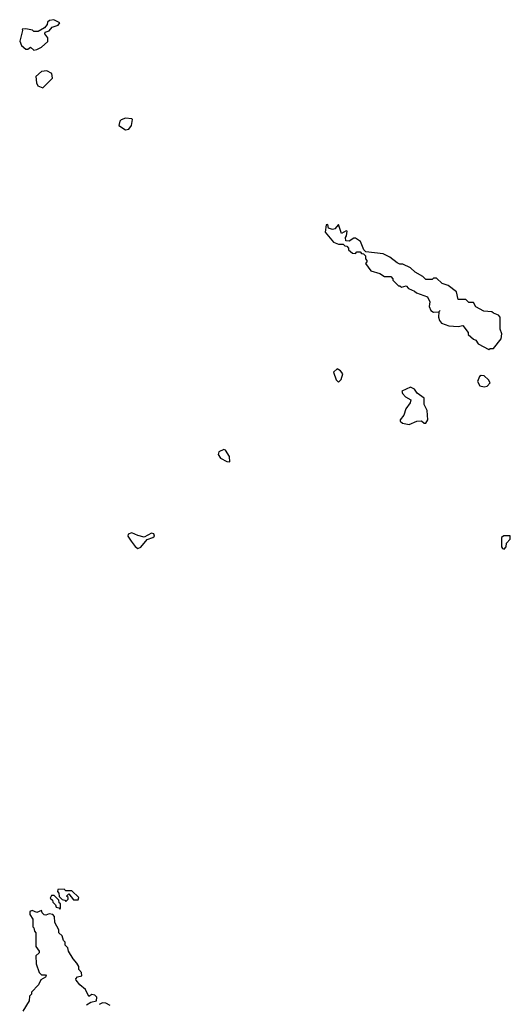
# Model space of a CAD drawing. Extents: x 2710666 to 2828562, y 857017 to 964538.
# Tile 90 of 138: x 2734024 to 2737226, y 922838 to 929266. Entities that reach past the tile are written whole.
import ezdxf

# ---------------------------------------------------------------- set-up
doc = ezdxf.new("R2010")
doc.units = 0

msp = doc.modelspace()

# ---------------------------------------------------------------- linework, layer by layer
at = {"layer": '0CON05XD'}
for points in [[(2734115, 929067.5), (2734135, 929072.5), (2734165, 929087.5), (2734206.7, 929125), (2734207, 929147), (2734187.5, 929175), (2734190, 929185), (2734216.7, 929193.3), (2734235, 929217.5), (2734275, 929230), (2734286.4, 929246.4), (2734246.4, 929266.4), (2734218.3, 929261.7), (2734205, 929250), (2734202.5, 929235), (2734186.4, 929213.6), (2734145, 929190), (2734115, 929190), (2734107, 929197), (2734063, 929207), (2734040, 929205), (2734042.5, 929195), (2734023.8, 929126.2), (2734035, 929097.5), (2734063.6, 929073.6), (2734076.2, 929073.8), (2734095, 929087.5), (2734115, 929067.5)], [(2734175, 928822.5), (2734237.5, 928885), (2734232.5, 928915), (2734201.7, 928931.7), (2734165, 928927.5), (2734130, 928895), (2734132.5, 928855), (2734142.5, 928835), (2734175, 928822.5)], [(2734715, 928547.5), (2734735, 928552.5), (2734752.5, 928575), (2734760, 928615), (2734755, 928620), (2734715, 928622.5), (2734685, 928612.5), (2734677.5, 928605), (2734670, 928575), (2734715, 928547.5)], [(2737085, 927112.5), (2737095, 927120), (2737115, 927120), (2737167, 927183), (2737170, 927215), (2737160, 927245), (2737160, 927325), (2737148.3, 927338.3), (2737115, 927350), (2737105, 927360), (2737053, 927363), (2737001.7, 927391.7), (2736985, 927420), (2736955, 927420), (2736935, 927440), (2736885, 927440), (2736875, 927490), (2736820.7, 927530.7), (2736780, 927545), (2736745, 927580), (2736725, 927580), (2736715, 927570), (2736675, 927570), (2736655, 927590), (2736605, 927617.5), (2736575, 927647.5), (2736525, 927670), (2736505, 927670), (2736488.3, 927678.3), (2736440, 927715), (2736395, 927737.5), (2736281.7, 927751.7), (2736270, 927765), (2736248.3, 927818.3), (2736215, 927840), (2736205, 927840), (2736175, 927820), (2736151.7, 927821.7), (2736150, 927845), (2736157.5, 927855), (2736160, 927885), (2736155, 927887.5), (2736125, 927870), (2736105, 927930), (2736080, 927900), (2736065, 927896.7), (2736040, 927905), (2736035, 927930), (2736023.3, 927926.7), (2736018.3, 927878.3), (2736072.5, 927815), (2736105, 927800), (2736135, 927800), (2736145, 927790), (2736158.3, 927788.3), (2736170, 927775), (2736170, 927765), (2736195, 927742.5), (2736215, 927740), (2736225, 927750), (2736245, 927750), (2736255, 927740), (2736268.3, 927738.3), (2736280, 927725), (2736280, 927705), (2736290, 927695), (2736290, 927685), (2736280, 927675), (2736315, 927627.5), (2736375, 927610), (2736405, 927590), (2736445, 927590), (2736460, 927575), (2736460, 927565), (2736495, 927530), (2736505, 927530), (2736515, 927520), (2736545, 927530), (2736561.7, 927511.7), (2736600, 927495), (2736613, 927483), (2736685, 927457.5), (2736700, 927425), (2736696.4, 927393.6), (2736707, 927367), (2736725, 927357.5), (2736760, 927360), (2736768.3, 927368.3), (2736760, 927360), (2736757.5, 927325), (2736763.3, 927303.3), (2736777.5, 927285), (2736825, 927266.7), (2736885, 927262.5), (2736915, 927270), (2736950, 927225), (2736951.7, 927211.7), (2736985, 927180), (2737000, 927175), (2737015, 927150), (2737085, 927112.5)], [(2736105, 926900), (2736121.7, 926918.3), (2736132.5, 926955), (2736117.5, 926975), (2736095, 926986.7), (2736072.5, 926965), (2736090, 926915), (2736105, 926900)], [(2737055, 926870), (2737075, 926873.3), (2737093.3, 926895), (2737083.8, 926915), (2737055, 926941.2), (2737036.4, 926943.6), (2737025, 926936.7), (2737012.5, 926905), (2737027, 926877), (2737055, 926870)], [(2736565, 926623.8), (2736615, 926646.2), (2736645, 926647.5), (2736663.3, 926633.3), (2736675, 926632.5), (2736686.7, 926655), (2736682.5, 926715), (2736663.3, 926755), (2736662.5, 926795), (2736618.8, 926828.8), (2736600, 926855), (2736575, 926868), (2736518.3, 926841.7), (2736522.5, 926825), (2736542.5, 926805), (2736577.5, 926785), (2736571.2, 926765), (2736543.8, 926725), (2736531.2, 926685), (2736507.5, 926655), (2736507.5, 926645), (2736522, 926632), (2736565, 926623.8)], [(2735395, 926380), (2735392.5, 926415), (2735366.2, 926456.2), (2735355, 926460), (2735322.5, 926445), (2735318.3, 926428.3), (2735333.6, 926403.6), (2735375, 926382.5), (2735395, 926380)], [(2734795, 925813.8), (2734815, 925822.5), (2734855, 925873.3), (2734892.5, 925885), (2734902.5, 925895), (2734900, 925910), (2734885, 925913.3), (2734835, 925888.8), (2734795, 925898), (2734755, 925916.2), (2734732.3, 925907.7), (2734730, 925895), (2734751.7, 925861.7), (2734777, 925827), (2734795, 925813.8)], [(2737185, 925810), (2737198.6, 925825), (2737201.2, 925848.8), (2737225.6, 925875), (2737225, 925897.5), (2737183.6, 925896.4), (2737167.5, 925885), (2737168.8, 925825), (2737174.1, 925814.1), (2737185, 925810)], [(2734325, 923510), (2734340, 923525), (2734340, 923535), (2734330, 923545), (2734345, 923560), (2734375, 923520), (2734405, 923520), (2734410, 923535), (2734365, 923580), (2734325, 923580), (2734315, 923590), (2734271.7, 923588.3), (2734270, 923575), (2734280, 923565), (2734281.7, 923541.7), (2734301.7, 923521.7), (2734318.3, 923518.3), (2734325, 923510)], [(2734285, 923460), (2734290, 923465), (2734290, 923495), (2734281.7, 923501.7), (2734278.3, 923518.3), (2734248.3, 923548.3), (2734231.7, 923548.3), (2734221.7, 923531.7), (2734238.3, 923518.3), (2734240, 923505), (2734258.3, 923488.3), (2734261.7, 923471.7), (2734278.3, 923468.3), (2734285, 923460)], [(2734460, 922835), (2734488.3, 922851.7), (2734525, 922860), (2734526.7, 922885), (2734515, 922897.5), (2734495, 922902.5), (2734475, 922890), (2734453.3, 922935), (2734416.2, 922965), (2734392.5, 922995), (2734390, 923005), (2734401.7, 923018.3), (2734430, 923025), (2734427.5, 923045), (2734410, 923065), (2734410, 923085), (2734397, 923107), (2734372.5, 923135), (2734342.5, 923185), (2734337, 923207), (2734320, 923225), (2734320, 923245), (2734310, 923255), (2734300, 923285), (2734280, 923305), (2734280, 923325), (2734253, 923373), (2734251.7, 923411.7), (2734240, 923425), (2734215, 923430), (2734195, 923420), (2734183, 923423), (2734170, 923435), (2734165, 923450), (2734135, 923437.5), (2734105, 923450), (2734090, 923445), (2734090, 923425), (2734110, 923395), (2734110, 923345), (2734117, 923337), (2734120, 923315), (2734130, 923305), (2734130, 923215), (2734150, 923185), (2734150, 923175), (2734130, 923155), (2734131.7, 923101.7), (2734150, 923045), (2734165, 923030), (2734191.7, 923031.7), (2734196.7, 923025), (2734192.5, 923015), (2734161.2, 922998.8), (2734146.7, 922965), (2734101.7, 922918.3), (2734100, 922905), (2734088.3, 922891.7), (2734085, 922860), (2734045, 922792.5)], [(2734615, 922830), (2734585, 922846.7), (2734565, 922847.5), (2734543, 922837)]]:
    msp.add_lwpolyline(points, dxfattribs=at)

doc.saveas('drawing.dxf')
